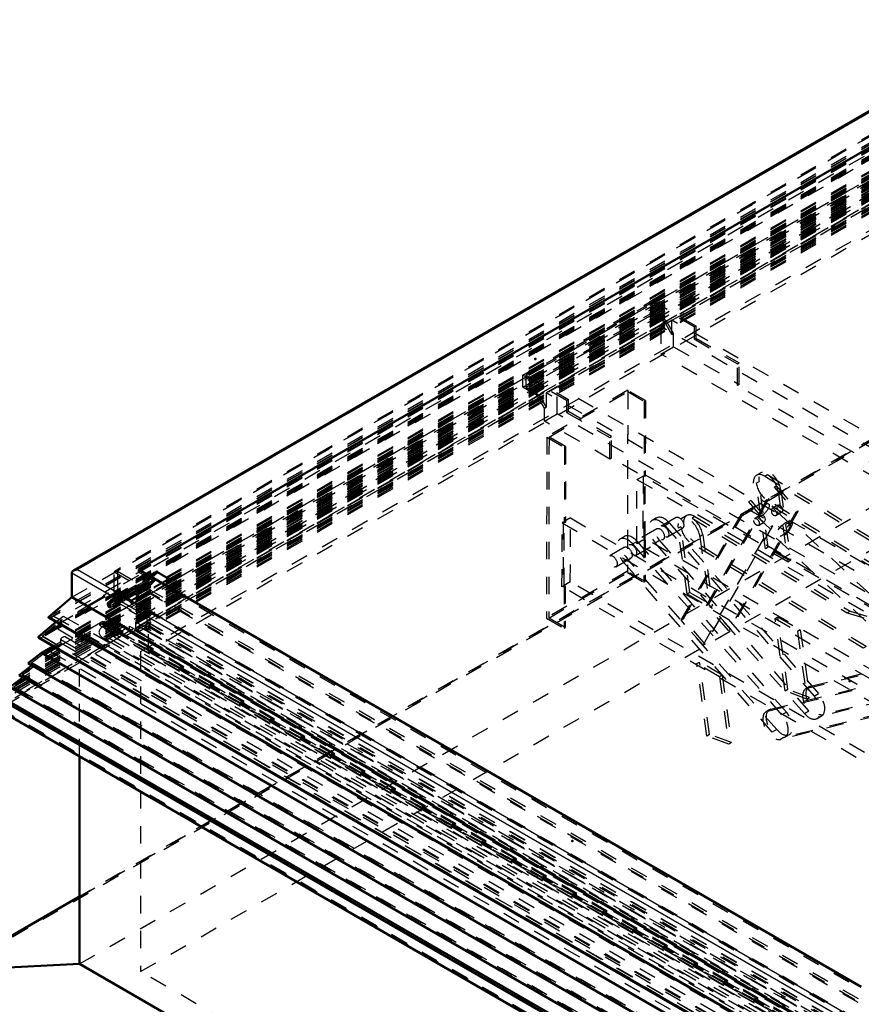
# Model space of a CAD drawing. Header units: millimetres. Extents: x 0 to 428, y 0 to 298.
# Tile 29 of 32: x 292 to 340, y 141 to 198. Entities that reach past the tile are written whole.
import ezdxf

# ---------------------------------------------------------------- set-up
doc = ezdxf.new("R2010")
doc.units = ezdxf.units.MM
doc.linetypes.add('Dashed', pattern=[2, 1, -1])
for name, color, linetype, lineweight in [('am_0', 7, 'Continuous', 50), ('am_12', 3, 'Continuous', 25), ('am_3', 6, 'Dashed', 25), ('am_6', 2, 'Continuous', 35), ('am_9', 7, 'Continuous', 50)]:
    doc.layers.add(name, color=color, linetype=linetype, lineweight=lineweight)

# ---------------------------------------------------------------- blocks, each defined once
blk = doc.blocks.new('58_FGS30015018025C210U_0_in_FDFneo150180C2225N1N4N_300Cl0__1203')
at = {"layer": 'am_3'}
for p, q in [((326.479, 176.581), (321.842, 173.904)), ((326.479, 176.581), (326.46, 166.213)), ((327.492, 175.994), (326.479, 176.581)), ((321.969, 173.904), (326.479, 176.507)), ((326.479, 176.507), (326.46, 166.139)), ((326.479, 176.507), (327.428, 175.957)), ((327.428, 175.957), (327.492, 175.994)), ((327.492, 175.994), (327.483, 171.671)), ((327.428, 175.957), (327.42, 171.634)), ((321.842, 173.904), (321.823, 163.536)), ((321.842, 173.904), (322.854, 173.317)), ((321.969, 173.904), (321.95, 163.536)), ((322.918, 173.353), (321.969, 173.904)), ((322.854, 173.317), (322.846, 168.994)), ((322.854, 173.317), (322.918, 173.353)), ((322.918, 173.353), (322.91, 169.03)), ((327.007, 171.469), (327.356, 171.671)), ((327.356, 171.671), (327.349, 168.007)), ((327.42, 171.634), (327.356, 171.671)), ((327.413, 168.044), (327.42, 171.708)), ((327.42, 171.708), (327.483, 171.744)), ((327.42, 171.708), (327.483, 171.671)), ((327.483, 171.671), (327.42, 171.634)), ((327.476, 168.081), (327.483, 171.744)), ((327.483, 171.744), (363.376, 150.933)), ((334.177, 171.897), (333.859, 171.713)), ((334.326, 171.658), (334.485, 171.75)), ((334.326, 171.658), (343.216, 166.239)), ((334.485, 171.75), (343.375, 166.331)), ((327, 167.806), (327.007, 171.469)), ((327.007, 171.469), (362.899, 150.658)), ((331, 164.255), (334.859, 171.034)), ((331.127, 164.328), (334.986, 171.107)), ((333.842, 171.263), (334, 171.354)), ((334.364, 167.498), (333.842, 171.263)), ((334.522, 167.589), (334, 171.354)), ((334.859, 171.034), (334.986, 171.107)), ((334.859, 171.034), (336.112, 169.595)), ((334.986, 171.107), (336.239, 169.668)), ((335.093, 170.792), (335.252, 170.883)), ((335.093, 170.792), (335.654, 166.75)), ((335.252, 170.883), (335.812, 166.841)), ((329.539, 163.411), (333.398, 170.19)), ((329.666, 163.485), (333.525, 170.264)), ((333.525, 170.264), (333.398, 170.19)), ((333.398, 170.19), (334.651, 168.752)), ((333.525, 170.264), (334.778, 168.825)), ((334.291, 170.212), (334.45, 170.304)), ((344.133, 164.212), (334.291, 170.212)), ((344.291, 164.304), (334.45, 170.304)), ((335.763, 168.953), (334.562, 170.066)), ((335.084, 170.002), (334.759, 169.814)), ((323.196, 169.269), (322.846, 169.067)), ((323.189, 165.605), (323.196, 169.269)), ((323.196, 169.269), (359.088, 148.458)), ((328.13, 169.268), (327.876, 169.121)), ((329.257, 169.296), (328.399, 168.801)), ((329.858, 169.403), (329.54, 169.22)), ((330.324, 169.348), (330.166, 169.256)), ((330.166, 169.256), (339.055, 163.837)), ((330.324, 169.348), (339.214, 163.929)), ((336.112, 169.595), (332.253, 162.816)), ((336.239, 169.668), (332.38, 162.889)), ((334.077, 169.42), (333.751, 169.232)), ((333.89, 169.342), (335.092, 168.228)), ((334.983, 169.424), (335.309, 169.613)), ((336.112, 169.595), (336.239, 169.668)), ((322.712, 165.33), (322.719, 168.994)), ((322.783, 169.031), (322.719, 168.994)), ((322.719, 168.994), (358.612, 148.183)), ((322.783, 169.031), (322.776, 165.367)), ((322.846, 168.994), (322.783, 169.031)), ((322.839, 165.404), (322.846, 169.067)), ((322.846, 169.067), (322.91, 169.03)), ((322.91, 169.03), (322.846, 168.994)), ((328.604, 168.84), (328.858, 168.987)), ((328.604, 168.84), (337.159, 159.057)), ((328.758, 168.178), (329.616, 168.674)), ((328.858, 168.987), (337.414, 159.204)), ((329.522, 168.769), (329.363, 168.677)), ((329.885, 164.912), (329.363, 168.677)), ((330.044, 165.004), (329.522, 168.769)), ((330.792, 161.972), (334.651, 168.752)), ((334.778, 168.825), (330.919, 162.046)), ((333.975, 168.843), (334.301, 169.031)), ((334.778, 168.825), (334.651, 168.752)), ((346.214, 159.481), (335.87, 169.068)), ((326.288, 168.204), (326.033, 168.058)), ((328.145, 168.654), (326.557, 167.737)), ((330.774, 168.298), (330.615, 168.206)), ((330.615, 168.206), (331.175, 164.165)), ((330.774, 168.298), (331.334, 164.256)), ((334.985, 168.113), (345.329, 158.525)), ((326.303, 167.591), (325.445, 167.096)), ((327.016, 167.923), (326.762, 167.777)), ((335.317, 157.994), (326.762, 167.777)), ((326.916, 167.115), (328.504, 168.032)), ((327, 167.806), (327.349, 168.007)), ((362.893, 146.995), (327, 167.806)), ((327.016, 167.923), (335.571, 158.141)), ((327.349, 168.007), (327.413, 167.97)), ((327.413, 167.97), (327.408, 165.589)), ((327.413, 168.044), (327.476, 168.081)), ((327.476, 168.007), (327.413, 168.044)), ((327.413, 167.97), (327.476, 168.007)), ((327.476, 168.007), (327.472, 165.626)), ((363.369, 147.27), (327.476, 168.081)), ((328.045, 167.846), (328.299, 167.993)), ((336.6, 158.063), (328.045, 167.846)), ((336.854, 158.21), (328.299, 167.993)), ((330.289, 167.902), (330.13, 167.811)), ((339.972, 161.81), (330.13, 167.811)), ((340.131, 161.902), (330.289, 167.902)), ((334.522, 167.589), (334.364, 167.498)), ((335.812, 166.841), (334.522, 167.589)), ((325.805, 166.473), (326.662, 166.968)), ((335.654, 166.75), (334.364, 167.498)), ((326.457, 166.929), (326.203, 166.782)), ((334.758, 157), (326.203, 166.782)), ((330.792, 161.972), (326.457, 166.929)), ((335.654, 166.75), (335.812, 166.841)), ((326.46, 166.213), (321.823, 163.536)), ((321.95, 163.536), (326.46, 166.139)), ((327.472, 165.626), (326.46, 166.213)), ((326.46, 166.139), (327.408, 165.589)), ((343.216, 166.239), (343.375, 166.331)), ((343.216, 166.239), (347.171, 165.043)), ((343.375, 166.331), (347.329, 165.135)), ((322.776, 165.367), (322.712, 165.33)), ((358.605, 144.52), (322.712, 165.33)), ((322.776, 165.367), (322.839, 165.33)), ((322.839, 165.33), (322.835, 162.949)), ((323.189, 165.605), (322.839, 165.404)), ((322.903, 165.367), (322.839, 165.404)), ((322.839, 165.33), (322.903, 165.367)), ((322.903, 165.367), (322.898, 162.986)), ((359.081, 144.795), (323.189, 165.605)), ((327.408, 165.589), (327.472, 165.626)), ((330.044, 165.004), (329.885, 164.912)), ((329.885, 164.912), (331.175, 164.165)), ((330.044, 165.004), (331.334, 164.256)), ((347.171, 165.043), (347.329, 165.135)), ((347.171, 165.043), (355.187, 162.273)), ((347.329, 165.135), (355.345, 162.364)), ((331, 164.255), (331.127, 164.328)), ((332.253, 162.816), (331, 164.255)), ((332.38, 162.889), (331.127, 164.328)), ((331.175, 164.165), (331.334, 164.256)), ((344.133, 164.212), (344.291, 164.304)), ((355.369, 160.734), (344.133, 164.212)), ((355.528, 160.826), (344.291, 164.304)), ((334.917, 163.509), (335.076, 163.601)), ((335.651, 159.453), (335.076, 163.601)), ((335.076, 163.601), (336.366, 162.853)), ((339.214, 163.929), (339.055, 163.837)), ((339.055, 163.837), (343.01, 162.642)), ((339.214, 163.929), (343.169, 162.733)), ((321.823, 163.536), (322.835, 162.949)), ((322.898, 162.986), (321.95, 163.536)), ((329.666, 163.485), (329.539, 163.411)), ((335.012, 157.146), (329.539, 163.411)), ((330.919, 162.046), (329.666, 163.485)), ((334.917, 163.509), (336.207, 162.761)), ((335.492, 159.362), (334.917, 163.509)), ((351.386, 163.1), (350.616, 162.655)), ((322.835, 162.949), (322.898, 162.986)), ((332.253, 162.816), (332.38, 162.889)), ((336.366, 162.853), (336.207, 162.761)), ((336.207, 162.761), (336.744, 158.891)), ((336.366, 162.853), (336.902, 158.982)), ((336.765, 159.517), (350.613, 162.907)), ((336.948, 159.623), (350.795, 163.013)), ((343.169, 162.733), (343.01, 162.642)), ((343.01, 162.642), (351.026, 159.871)), ((343.169, 162.733), (351.185, 159.963)), ((350.433, 162.55), (348.337, 161.34)), ((350.613, 162.907), (350.795, 163.013)), ((350.613, 162.907), (350.978, 162.103)), ((350.795, 163.013), (351.161, 162.208)), ((350.975, 162.033), (351.745, 162.477)), ((356.033, 162.49), (355.255, 162.041)), ((330.919, 162.046), (330.792, 161.972)), ((340.131, 161.902), (339.972, 161.81)), ((351.368, 158.424), (340.131, 161.902)), ((348.696, 160.717), (350.792, 161.927)), ((350.978, 162.103), (350.828, 161.159)), ((350.978, 162.103), (351.161, 162.208)), ((351.161, 162.208), (351.011, 161.265)), ((355.096, 161.949), (351.094, 159.639)), ((355.187, 162.273), (355.345, 162.364)), ((334.487, 158.202), (348.334, 161.592)), ((334.669, 158.307), (348.517, 161.697)), ((351.209, 158.332), (339.972, 161.81)), ((348.517, 161.697), (348.334, 161.592)), ((348.334, 161.592), (348.7, 160.787)), ((348.517, 161.697), (348.882, 160.893)), ((355.816, 161.068), (356.595, 161.518)), ((330.438, 160.924), (330.597, 161.016)), ((331.728, 160.176), (330.438, 160.924)), ((331.014, 156.776), (330.438, 160.924)), ((331.172, 156.868), (330.597, 161.016)), ((331.887, 160.268), (330.597, 161.016)), ((350.828, 161.159), (337.502, 157.897)), ((351.011, 161.265), (337.685, 158.002)), ((348.154, 161.234), (347.384, 160.789)), ((348.7, 160.787), (348.55, 159.844)), ((348.882, 160.893), (348.7, 160.787)), ((348.882, 160.893), (348.732, 159.949)), ((350.828, 161.159), (351.011, 161.265)), ((351.656, 158.667), (355.658, 160.977)), ((355.369, 160.734), (355.528, 160.826)), ((355.826, 160.685), (355.985, 160.777)), ((331.887, 160.268), (331.728, 160.176)), ((331.887, 160.268), (332.424, 156.397)), ((346.771, 160.253), (345.278, 159.391)), ((346.265, 158.615), (346.771, 160.253)), ((346.771, 160.253), (351.583, 155.793)), ((347.743, 160.167), (348.513, 160.612)), ((331.728, 160.176), (332.265, 156.305)), ((348.55, 159.844), (335.223, 156.581)), ((348.732, 159.949), (335.406, 156.687)), ((348.732, 159.949), (348.55, 159.844)), ((351.185, 159.963), (351.026, 159.871)), ((335.492, 159.362), (335.651, 159.453)), ((336.744, 158.891), (335.492, 159.362)), ((336.902, 158.982), (335.651, 159.453)), ((336.867, 159.59), (336.685, 159.485)), ((336.765, 159.517), (336.948, 159.623)), ((337.159, 159.057), (337.414, 159.204)), ((344.772, 157.753), (345.278, 159.391)), ((345.278, 159.391), (350.09, 154.931)), ((350.936, 159.547), (350.094, 159.062)), ((336.744, 158.891), (336.902, 158.982)), ((346.265, 158.615), (344.772, 157.753)), ((351.077, 154.155), (346.265, 158.615)), ((350.655, 158.089), (351.497, 158.575)), ((334.589, 158.275), (334.406, 158.169)), ((334.669, 158.307), (334.487, 158.202)), ((335.571, 158.141), (335.317, 157.994)), ((336.6, 158.063), (336.854, 158.21)), ((337.502, 157.897), (337.685, 158.002)), ((352.603, 158.378), (350.571, 157.205)), ((351.196, 153.82), (352.603, 158.378)), ((351.368, 158.424), (351.209, 158.332)), ((351.665, 158.283), (351.824, 158.375)), ((352.603, 158.378), (354.822, 156.321)), ((337.329, 157.782), (337.583, 157.929)), ((349.584, 153.293), (344.772, 157.753)), ((331.172, 156.868), (331.014, 156.776)), ((332.424, 156.397), (331.172, 156.868)), ((335.012, 157.146), (334.758, 157)), ((335.487, 156.719), (335.741, 156.865)), ((349.163, 152.647), (350.571, 157.205)), ((350.571, 157.205), (352.79, 155.148)), ((332.265, 156.305), (331.014, 156.776)), ((332.424, 156.397), (332.265, 156.305)), ((335.406, 156.687), (335.223, 156.581)), ((354.822, 156.321), (352.79, 155.148)), ((354.822, 156.321), (353.415, 151.763)), ((351.583, 155.793), (350.09, 154.931)), ((351.583, 155.793), (351.077, 154.155)), ((352.79, 155.148), (351.382, 150.59)), ((350.09, 154.931), (349.584, 153.293)), ((349.584, 153.293), (351.077, 154.155)), ((351.196, 153.82), (349.163, 152.647)), ((353.415, 151.763), (351.196, 153.82)), ((365.595, 149.463), (365.603, 153.86)), ((365.698, 153.915), (365.603, 153.86)), ((365.603, 153.86), (366.524, 153.326)), ((365.69, 149.518), (365.698, 153.915)), ((366.715, 153.325), (365.698, 153.915)), ((366.524, 153.326), (361.951, 150.685)), ((361.951, 150.575), (366.715, 153.325)), ((366.524, 153.326), (366.509, 145.449)), ((366.715, 153.325), (366.7, 145.449)), ((351.382, 150.59), (349.163, 152.647)), ((353.415, 151.763), (351.382, 150.59)), ((361.03, 151.219), (360.934, 151.164)), ((361.03, 151.219), (361.021, 146.823)), ((361.951, 150.685), (361.03, 151.219)), ((360.926, 146.768), (360.934, 151.164)), ((360.934, 151.164), (361.951, 150.575)), ((361.951, 150.685), (361.936, 142.809)), ((362.899, 150.658), (362.893, 146.995)), ((362.899, 150.658), (363.376, 150.933)), ((363.28, 150.805), (363.274, 147.325)), ((363.376, 150.86), (363.28, 150.805)), ((363.28, 150.805), (365.595, 149.463)), ((363.376, 150.933), (363.376, 150.86)), ((363.376, 150.86), (365.69, 149.518)), ((361.951, 150.575), (361.936, 142.698)), ((365.69, 149.518), (365.595, 149.463)), ((359.088, 148.458), (358.612, 148.183)), ((359.088, 148.458), (359.081, 144.795)), ((358.612, 148.183), (358.612, 148.11)), ((358.707, 148.165), (358.612, 148.11)), ((358.612, 148.11), (360.926, 146.768)), ((358.707, 148.165), (358.7, 144.685)), ((361.021, 146.823), (358.707, 148.165)), ((362.893, 146.995), (363.369, 147.27)), ((363.369, 147.38), (363.274, 147.325)), ((363.274, 147.325), (366.509, 145.449)), ((363.369, 147.38), (363.369, 147.27)), ((366.7, 145.449), (363.369, 147.38)), ((361.021, 146.823), (360.926, 146.768)), ((366.509, 145.449), (361.936, 142.809)), ((361.936, 142.698), (366.7, 145.449)), ((359.081, 144.795), (358.605, 144.52)), ((358.7, 144.685), (358.605, 144.63)), ((358.605, 144.63), (358.605, 144.52)), ((358.605, 144.63), (361.936, 142.698)), ((361.936, 142.809), (358.7, 144.685))]:
    blk.add_line(p, q, dxfattribs=at)
for points in [[(334.759, 169.814), (334.758, 169.813), (334.734, 169.784), (334.72, 169.735), (334.715, 169.674), (334.721, 169.603), (334.743, 169.528), (334.783, 169.464), (334.834, 169.425), (334.844, 169.421)], [(334.983, 169.425), (335.012, 169.448), (335.034, 169.495), (335.032, 169.546), (335.01, 169.602), (334.97, 169.662), (334.917, 169.722), (334.867, 169.769), (334.826, 169.8), (334.79, 169.817), (334.759, 169.814)], [(334.215, 169.057), (334.171, 169.095), (334.123, 169.143), (334.08, 169.195), (334.043, 169.255), (334.024, 169.317), (334.032, 169.37), (334.06, 169.408), (334.076, 169.42)], [(334.076, 169.42), (334.105, 169.432), (334.165, 169.437), (334.23, 169.417), (334.282, 169.373), (334.316, 169.317), (334.337, 169.25), (334.344, 169.174), (334.339, 169.105), (334.324, 169.057), (334.302, 169.032), (334.301, 169.031)], [(334.844, 169.421), (334.907, 169.406), (334.966, 169.416), (334.983, 169.425)], [(334.301, 169.031), (334.274, 169.026), (334.235, 169.043), (334.215, 169.057)]]:
    blk.add_lwpolyline(points, dxfattribs=at)
for centre, start_param, end_param in [((334.309, 170.935), 2.328263, 5.469856), ((334.626, 171.119), 0.957831, 4.099423), ((334.467, 171.027), 0.957831, 2.328263), ((334.467, 171.027), 4.099423, 5.469856), ((328.325, 168.343), 1.900389, 5.041981), ((328.579, 168.49), 1.900389, 5.041981), ((329.989, 168.442), 0.957831, 4.099423), ((330.307, 168.625), 2.328263, 5.469856), ((330.148, 168.533), 0.957831, 2.328263), ((330.148, 168.533), 4.099423, 5.469856), ((326.483, 167.28), 1.900389, 5.041981), ((326.737, 167.426), 1.900389, 5.041981), ((355.377, 161.463), 5.485927, 8.943737), ((355.536, 161.555), 5.485927, 8.943737), ((351.216, 159.061), 5.485927, 8.943737), ((351.375, 159.153), 5.485927, 8.943737), ((337.134, 158.707), 2.974965, 5.041981), ((337.316, 158.812), 2.974965, 6.116557), ((337.134, 158.707), 6.116557, 8.183574), ((336.88, 158.56), 5.041981, 8.183574), ((334.855, 157.391), 2.974965, 6.116557), ((335.038, 157.497), 2.974965, 5.041981), ((335.292, 157.643), 5.041981, 8.183574), ((335.038, 157.497), 6.116557, 8.183574)]:
    blk.add_ellipse(centre, major_axis=(0.449, -0.778), ratio=0.577382, start_param=start_param, end_param=end_param, dxfattribs=at)
for centre, major_axis, ratio in [((334.226, 169.704), (0.336, 0.362), 0.385376), ((335.197, 169.807), (-0.112, 0.194), 0.577382), ((329.436, 168.985), (-0.18, 0.311), 0.577382), ((333.863, 169.037), (-0.112, 0.194), 0.577382), ((328.325, 168.343), (-0.18, 0.311), 0.577382), ((328.579, 168.49), (-0.18, 0.311), 0.577382), ((335.427, 168.59), (0.443, 0.478), 0.385376), ((335.427, 168.59), (0.336, 0.362), 0.385376), ((326.483, 167.28), (-0.18, 0.311), 0.577382), ((326.737, 167.426), (-0.18, 0.311), 0.577382), ((325.625, 166.785), (-0.18, 0.311), 0.577382), ((351.565, 162.788), (-0.18, 0.311), 0.577382), ((350.613, 162.238), (0.18, -0.311), 0.577382), ((350.795, 162.344), (0.18, -0.311), 0.577382), ((356.314, 162.004), (-0.281, 0.486), 0.577382), ((355.377, 161.463), (-0.281, 0.486), 0.577382), ((355.536, 161.555), (-0.281, 0.486), 0.577382), ((348.516, 161.028), (0.18, -0.311), 0.577382), ((347.564, 160.478), (-0.18, 0.311), 0.577382), ((348.334, 160.923), (0.18, -0.311), 0.577382), ((351.216, 159.061), (-0.281, 0.486), 0.577382), ((351.375, 159.153), (-0.281, 0.486), 0.577382), ((345.772, 159.003), (0.443, 0.478), 0.385376), ((350.375, 158.575), (-0.281, 0.486), 0.577382)]:
    blk.add_ellipse(centre, major_axis=major_axis, ratio=ratio, dxfattribs=at)
at = {"layer": 'am_6'}
for tag, p, flags in [('NB', (371.715, 176.581), 8), ('NN', (371.715, 176.081), 8), ('NT', (371.715, 175.581), 8), ('NBSYN', (371.715, 175.081), 8), ('LINA', (371.715, 174.581), 8), ('CATALOG', (371.715, 174.081), 8), ('IDNR', (371.715, 173.581), 8), ('PN', (371.715, 173.081), 8), ('LODLEVEL', (371.715, 172.581), 8), ('W', (371.715, 171.581), 8), ('L', (371.715, 172.081), 8), ('DP', (371.715, 171.081), 8), ('OP', (371.715, 170.581), 8), ('OC', (371.715, 170.081), 8), ('BA', (371.715, 169.581), 8), ('ExcludeFromBOM', (371.715, 168.581), 8), ('PSOL_0', (371.715, 168.081), 9), ('PSOL_1', (371.715, 167.581), 9), ('PSOL_2', (371.715, 167.081), 9), ('PSOL_3', (371.715, 166.581), 9)]:
    blk.add_attdef(tag, p, '', height=0.5, dxfattribs=dict(at, flags=flags))
blk = doc.blocks.new('59_FGS3001501802511U_0_in_FDFneo150180C2225N1N4N_300Cl0__1203')
at = {"layer": 'am_3'}
for p, q in [((320.471, 177.449), (327.872, 181.721)), ((327.872, 180.914), (327.872, 181.721)), ((327.872, 181.721), (330.381, 180.273)), ((327.872, 181.611), (320.662, 177.449)), ((330.285, 180.218), (327.872, 181.611)), ((320.471, 176.752), (327.872, 181.024)), ((327.872, 180.914), (320.662, 176.752)), ((328.697, 180.548), (327.872, 181.024)), ((328.602, 180.493), (327.872, 180.914)), ((329.015, 180.603), (328.38, 180.236)), ((328.602, 180.493), (328.697, 180.548)), ((329.11, 179.833), (328.697, 180.548)), ((329.015, 179.778), (329.015, 180.603)), ((367.445, 158.417), (329.015, 180.603)), ((328.38, 180.236), (328.38, 178.659)), ((366.81, 158.051), (328.38, 180.236)), ((329.015, 179.778), (328.602, 180.493)), ((330.381, 180.273), (330.285, 180.218)), ((330.285, 180.218), (330.285, 179.521)), ((330.381, 180.273), (330.381, 179.576)), ((329.015, 179.778), (329.11, 179.833)), ((329.11, 179.081), (329.11, 179.833)), ((330.285, 179.521), (330.381, 179.576)), ((330.285, 179.521), (332.763, 178.091)), ((330.381, 179.576), (332.858, 178.146)), ((328.38, 178.659), (329.11, 179.081)), ((329.11, 179.081), (332.858, 176.917)), ((366.81, 156.474), (328.38, 178.659)), ((332.763, 178.091), (332.858, 178.146)), ((332.763, 176.862), (332.763, 178.091)), ((332.858, 176.917), (332.858, 178.146)), ((322.98, 176.001), (320.471, 177.449)), ((320.471, 176.752), (320.471, 177.449)), ((320.662, 176.752), (320.662, 177.449)), ((320.662, 177.449), (323.076, 176.056)), ((321.297, 176.276), (320.471, 176.752)), ((320.662, 176.752), (321.392, 176.331)), ((322.441, 176.807), (321.805, 176.441)), ((322.441, 175.23), (322.441, 176.807)), ((360.871, 154.622), (322.441, 176.807)), ((332.858, 176.917), (332.763, 176.862)), ((363.698, 159.004), (332.763, 176.862)), ((321.297, 176.276), (321.392, 176.331)), ((321.71, 175.561), (321.297, 176.276)), ((321.392, 176.331), (321.805, 175.616)), ((321.805, 176.441), (321.805, 175.616)), ((360.236, 154.255), (321.805, 176.441)), ((322.98, 176.001), (323.076, 176.056)), ((322.98, 176.001), (322.98, 175.304)), ((323.076, 175.359), (323.076, 176.056)), ((321.71, 175.561), (321.805, 175.616)), ((321.71, 174.809), (321.71, 175.561)), ((321.71, 174.809), (322.441, 175.23)), ((360.871, 153.045), (322.441, 175.23)), ((322.98, 175.304), (323.076, 175.359)), ((322.98, 175.304), (325.458, 173.874)), ((325.553, 173.929), (323.076, 175.359)), ((325.458, 172.645), (321.71, 174.809)), ((325.458, 173.874), (325.553, 173.929)), ((325.458, 172.645), (325.458, 173.874)), ((325.553, 172.7), (325.553, 173.929)), ((325.553, 172.7), (325.458, 172.645)), ((356.488, 154.842), (325.553, 172.7))]:
    blk.add_line(p, q, dxfattribs=at)
at = {"layer": 'am_6'}
for tag, p, flags in [('NB', (373.779, 181.721), 8), ('NN', (373.779, 181.221), 8), ('NT', (373.779, 180.721), 8), ('NBSYN', (373.779, 180.221), 8), ('LINA', (373.779, 179.721), 8), ('CATALOG', (373.779, 179.221), 8), ('IDNR', (373.779, 178.721), 8), ('PN', (373.779, 178.221), 8), ('LODLEVEL', (373.779, 177.721), 8), ('L', (373.779, 177.221), 8), ('W', (373.779, 176.721), 8), ('DP', (373.779, 176.221), 8), ('OP', (373.779, 175.721), 8), ('PPATH', (373.779, 175.221), 8), ('ExcludeFromBOM', (373.779, 174.221), 8), ('PSOL_0', (373.779, 173.721), 9), ('PSOL_1', (373.779, 173.221), 9), ('PSOL_2', (373.779, 172.721), 9)]:
    blk.add_attdef(tag, p, '', height=0.5, dxfattribs=dict(at, flags=flags))
blk = doc.blocks.new('60_Flat_Glass_Skylight_300150180_6_0_in_FDFneo150180C2225N1N4N_300Cl0__1203')
at = {"layer": 'am_3'}
for p, q in [((349.389, 193.626), (296.418, 163.047)), ((349.389, 193.675), (296.715, 163.267)), ((349.389, 192.947), (296.444, 162.382)), ((349.389, 193.455), (296.715, 163.047)), ((349.389, 193.084), (297.001, 162.841)), ((349.389, 193.396), (297.199, 163.267)), ((349.389, 192.759), (296.769, 162.382)), ((296.796, 162.397), (349.389, 192.759)), ((296.418, 163.047), (339.861, 137.968)), ((296.715, 163.267), (339.861, 138.359)), ((296.715, 163.047), (296.715, 163.267)), ((296.715, 163.047), (339.861, 138.139)), ((297.001, 162.841), (297.199, 163.267)), ((297.199, 163.267), (339.861, 138.638)), ((297.001, 162.841), (339.861, 138.099)), ((296.417, 162.397), (339.861, 137.317)), ((296.444, 162.382), (296.438, 162.386)), ((296.438, 162.386), (296.607, 162.288)), ((296.607, 162.288), (296.607, 162.289)), ((296.607, 162.289), (339.699, 137.412)), ((296.769, 162.382), (339.861, 137.506))]:
    blk.add_line(p, q, dxfattribs=at)
for points in [[(296.418, 163.047), (296.372, 163.017), (296.329, 162.986), (296.292, 162.952), (296.26, 162.917), (296.233, 162.88), (296.212, 162.842), (296.197, 162.803), (296.187, 162.763), (296.184, 162.723), (296.187, 162.683), (296.196, 162.643), (296.211, 162.604), (296.231, 162.566), (296.257, 162.529), (296.289, 162.494), (296.326, 162.46)], [(296.326, 162.46), (296.368, 162.428), (296.415, 162.399), (296.438, 162.386)], [(296.769, 162.382), (296.818, 162.41), (296.863, 162.441), (296.903, 162.474), (296.938, 162.508), (296.967, 162.544), (296.991, 162.582), (297.009, 162.62), (297.022, 162.66), (297.028, 162.7), (297.028, 162.74), (297.023, 162.779), (297.011, 162.819), (297.001, 162.841)], [(296.444, 162.382), (296.461, 162.374), (296.478, 162.368), (296.497, 162.362), (296.517, 162.357), (296.537, 162.353), (296.557, 162.35), (296.579, 162.348), (296.6, 162.347), (296.621, 162.347), (296.642, 162.348), (296.663, 162.351), (296.684, 162.354), (296.704, 162.358), (296.723, 162.364), (296.741, 162.37), (296.759, 162.377), (296.769, 162.382)]]:
    blk.add_lwpolyline(points, dxfattribs=at)
at = {"layer": 'am_6'}
for tag, p, flags in [('NB', (398.067, 193.675), 8), ('NN', (398.067, 193.175), 8), ('NT', (398.067, 192.675), 8), ('NBSYN', (398.067, 192.175), 8), ('LINA', (398.067, 191.675), 8), ('CATALOG', (398.067, 191.175), 8), ('IDNR', (398.067, 190.675), 8), ('PN', (398.067, 190.175), 8), ('LODLEVEL', (398.067, 189.675), 8), ('L', (398.067, 189.175), 8), ('W', (398.067, 188.675), 8), ('PPATH', (398.067, 188.175), 8), ('ExcludeFromBOM', (398.067, 187.175), 8), ('PSOL_0', (398.067, 186.675), 9), ('PSOL_1', (398.067, 186.175), 9), ('PSOL_2', (398.067, 185.675), 9)]:
    blk.add_attdef(tag, p, '', height=0.5, dxfattribs=dict(at, flags=flags))
blk = doc.blocks.new('61_Flat_Glass_Skylight_300150180_12_0_in_FDFneo150180C2225N1N4N_300Cl0__1203')
at = {"layer": 'am_3'}
for p, q in [((349.389, 192.768), (297.943, 163.069)), ((349.389, 192.436), (297.943, 162.736)), ((349.389, 192.467), (298.465, 163.069)), ((349.389, 192.134), (298.465, 162.736)), ((297.943, 163.069), (339.861, 138.87)), ((297.943, 162.736), (297.943, 163.069)), ((298.465, 162.736), (298.465, 163.069)), ((298.465, 163.069), (339.861, 139.171)), ((297.943, 162.736), (339.861, 138.537)), ((298.465, 162.736), (339.861, 138.839))]:
    blk.add_line(p, q, dxfattribs=at)
at = {"layer": 'am_6'}
for tag, p, flags in [('NB', (396.308, 192.768), 8), ('NN', (396.308, 192.268), 8), ('NT', (396.308, 191.768), 8), ('NBSYN', (396.308, 191.268), 8), ('LINA', (396.308, 190.768), 8), ('CATALOG', (396.308, 190.268), 8), ('IDNR', (396.308, 189.768), 8), ('PN', (396.308, 189.268), 8), ('LODLEVEL', (396.308, 188.768), 8), ('L', (396.308, 188.268), 8), ('W', (396.308, 187.768), 8), ('PPATH', (396.308, 187.268), 8), ('ExcludeFromBOM', (396.308, 186.268), 8), ('PSOL_0', (396.308, 185.768), 9), ('PSOL_1', (396.308, 185.268), 9), ('PSOL_2', (396.308, 184.768), 9)]:
    blk.add_attdef(tag, p, '', height=0.5, dxfattribs=dict(at, flags=flags))
blk = doc.blocks.new('62_Flat_Glass_Skylight_300150180_5_0_in_FDFneo150180C2225N1N4N_300Cl0__1203')
at = {"layer": 'am_3'}
for p, q in [((349.389, 192.823), (298.287, 163.322)), ((349.389, 192.456), (298.922, 163.322)), ((349.389, 192.308), (298.287, 162.807)), ((349.389, 191.941), (298.922, 162.807)), ((298.287, 163.322), (339.861, 139.321)), ((298.287, 163.322), (298.287, 162.807)), ((298.922, 162.807), (298.922, 163.322)), ((298.922, 163.322), (339.861, 139.688)), ((298.287, 162.807), (339.861, 138.807)), ((298.922, 162.807), (339.861, 139.173))]:
    blk.add_line(p, q, dxfattribs=at)
at = {"layer": 'am_6'}
for tag, p, flags in [('NB', (395.964, 192.823), 8), ('NN', (395.964, 192.323), 8), ('NT', (395.964, 191.823), 8), ('NBSYN', (395.964, 191.323), 8), ('LINA', (395.964, 190.823), 8), ('CATALOG', (395.964, 190.323), 8), ('IDNR', (395.964, 189.823), 8), ('PN', (395.964, 189.323), 8), ('LODLEVEL', (395.964, 188.823), 8), ('L', (395.964, 188.323), 8), ('W', (395.964, 187.823), 8), ('PPATH', (395.964, 187.323), 8), ('ExcludeFromBOM', (395.964, 186.323), 8), ('PSOL_0', (395.964, 185.823), 9), ('PSOL_1', (395.964, 185.323), 9), ('PSOL_2', (395.964, 184.823), 9)]:
    blk.add_attdef(tag, p, '', height=0.5, dxfattribs=dict(at, flags=flags))
blk = doc.blocks.new('63_FGS3001501802C4U_0_in_FDFneo150180C2225N1N4N_300Cl0__1203')
at = {"layer": 'am_3'}
for p, q in [((349.389, 196.335), (297.239, 166.229)), ((349.389, 195.133), (297.239, 165.027)), ((297.239, 166.229), (297.239, 165.027)), ((297.239, 166.229), (339.861, 141.623)), ((297.239, 165.027), (339.861, 140.422))]:
    blk.add_line(p, q, dxfattribs=at)
at = {"layer": 'am_6'}
for tag, p, flags in [('NB', (397.012, 196.335), 8), ('NN', (397.012, 195.835), 8), ('NT', (397.012, 195.335), 8), ('NBSYN', (397.012, 194.835), 8), ('LINA', (397.012, 194.335), 8), ('CATALOG', (397.012, 193.835), 8), ('IDNR', (397.012, 193.335), 8), ('PN', (397.012, 192.835), 8), ('LODLEVEL', (397.012, 192.335), 8), ('W', (397.012, 191.335), 8), ('L', (397.012, 191.835), 8), ('TG', (397.012, 190.835), 8), ('TG1', (397.012, 190.335), 8), ('OC', (397.012, 189.835), 8), ('PPATH', (397.012, 189.335), 8), ('ExcludeFromBOM', (397.012, 188.335), 8), ('PSOL_0', (397.012, 187.835), 9), ('PSOL_1', (397.012, 187.335), 9), ('PSOL_2', (397.012, 186.835), 9), ('PSOL_3', (397.012, 186.335), 9)]:
    blk.add_attdef(tag, p, '', height=0.5, dxfattribs=dict(at, flags=flags))
blk = doc.blocks.new('64_FGS30015018025C3U_0_in_FDFneo150180C2225N1N4N_300Cl0__1203')
at = {"layer": 'am_0'}
for p, q in [((349.389, 197.813), (294.727, 166.257)), ((349.389, 195.72), (298.445, 166.311)), ((294.634, 164.736), (294.634, 166.128)), ((298.445, 166.311), (339.861, 142.402)), ((293.296, 163.591), (294.634, 164.736)), ((339.861, 138.627), (294.634, 164.736)), ((293.296, 163.591), (339.861, 136.71)), ((292.727, 162.46), (293.741, 163.308)), ((293.315, 163.554), (339.861, 136.683)), ((292.736, 162.402), (339.861, 135.197))]:
    blk.add_line(p, q, dxfattribs=at)
for points in [[(294.727, 166.257), (294.709, 166.245), (294.692, 166.233), (294.677, 166.219), (294.664, 166.205), (294.653, 166.19), (294.645, 166.175), (294.639, 166.159), (294.635, 166.144), (294.634, 166.128), (294.634, 166.128)], [(294.952, 166.311), (294.924, 166.31), (294.897, 166.308), (294.87, 166.305), (294.843, 166.3), (294.818, 166.294), (294.793, 166.286), (294.77, 166.278), (294.748, 166.268), (294.727, 166.257)], [(293.296, 163.591), (293.295, 163.588), (293.295, 163.584), (293.295, 163.581), (293.295, 163.577), (293.296, 163.574), (293.298, 163.57), (293.3, 163.567), (293.302, 163.564), (293.305, 163.561), (293.309, 163.558), (293.313, 163.555), (293.315, 163.554)], [(292.727, 162.46), (292.723, 162.457), (292.72, 162.453), (292.717, 162.45), (292.715, 162.446), (292.714, 162.442), (292.713, 162.438), (292.713, 162.434), (292.713, 162.43), (292.714, 162.426), (292.715, 162.422), (292.718, 162.418), (292.72, 162.415), (292.723, 162.411), (292.727, 162.408), (292.731, 162.405), (292.736, 162.402)]]:
    blk.add_lwpolyline(points, dxfattribs=at)
at = {"layer": 'am_12'}
for p, q in [((349.389, 197.737), (294.952, 166.311)), ((294.634, 166.128), (339.861, 140.019)), ((294.952, 166.311), (339.861, 140.385)), ((292.727, 162.46), (339.861, 135.25))]:
    blk.add_line(p, q, dxfattribs=at)
at = {"layer": 'am_3'}
for p, q in [((349.389, 197.737), (294.634, 166.128)), ((294.634, 164.736), (349.389, 196.346)), ((349.389, 196.404), (297.048, 166.188)), ((349.389, 195.973), (293.296, 163.591)), ((349.389, 195.868), (293.41, 163.552)), ((349.389, 195.852), (293.596, 163.643)), ((349.389, 195.171), (292.727, 162.46)), ((349.389, 195.537), (294.14, 163.643)), ((349.389, 195.243), (297.048, 165.027)), ((349.389, 195.597), (298.445, 166.188)), ((349.389, 195.043), (292.84, 162.398)), ((349.389, 195.094), (292.928, 162.499)), ((349.389, 195.021), (293.002, 162.47)), ((348.063, 194.221), (295.389, 163.812)), ((349.389, 194.143), (298.954, 165.027)), ((349.389, 193.95), (296.238, 163.267)), ((349.151, 193.666), (296.476, 163.258)), ((346.944, 193.976), (296.508, 164.86)), ((349.326, 193.639), (296.651, 163.23)), ((349.564, 193.703), (296.715, 163.193)), ((349.389, 193.455), (296.715, 163.047)), ((349.389, 193.435), (297.226, 163.322)), ((349.389, 193.38), (297.226, 163.267)), ((349.389, 192.438), (298.954, 163.322)), ((297.048, 165.027), (297.048, 166.188)), ((297.048, 166.188), (339.861, 141.473)), ((299.5, 166.215), (297.277, 164.932)), ((299.53, 166.124), (297.307, 164.841)), ((298.445, 166.188), (298.445, 166.311)), ((298.445, 166.188), (339.861, 142.279)), ((298.898, 165.689), (299.5, 166.215)), ((299.53, 166.124), (298.948, 165.614)), ((299.5, 166.215), (300.203, 165.809)), ((300.191, 165.743), (299.53, 166.124)), ((299.023, 165.658), (296.8, 164.374)), ((297.247, 164.754), (298.453, 165.451)), ((298.502, 165.376), (297.295, 164.679)), ((297.306, 164.662), (298.513, 165.359)), ((300.191, 165.743), (297.967, 164.459)), ((300.203, 165.809), (297.98, 164.526)), ((300.326, 165.602), (298.103, 164.319)), ((300.35, 165.657), (298.126, 164.373)), ((298.898, 165.689), (298.39, 165.395)), ((298.39, 165.395), (298.453, 165.451)), ((298.948, 165.614), (298.44, 165.321)), ((298.502, 165.376), (298.44, 165.321)), ((298.453, 165.451), (298.502, 165.376)), ((299.001, 165.601), (298.493, 165.308)), ((298.493, 165.308), (298.513, 165.359)), ((298.511, 165.207), (299.019, 165.5)), ((298.513, 165.359), (298.579, 165.257)), ((298.556, 165.129), (299.064, 165.423)), ((299.001, 165.601), (299.023, 165.658)), ((300.326, 165.602), (300.191, 165.743)), ((300.203, 165.809), (300.35, 165.657)), ((300.35, 165.657), (300.326, 165.602)), ((295.569, 164.279), (296.432, 164.777)), ((296.508, 164.734), (295.644, 164.235)), ((296.432, 164.777), (296.508, 164.86)), ((296.432, 164.777), (296.508, 164.734)), ((296.508, 164.86), (296.508, 164.734)), ((296.675, 164.405), (297.277, 164.932)), ((297.307, 164.841), (296.725, 164.331)), ((297.048, 165.027), (339.861, 140.312)), ((297.183, 164.699), (297.247, 164.754)), ((297.247, 164.754), (297.295, 164.679)), ((297.277, 164.932), (297.98, 164.526)), ((297.967, 164.459), (297.307, 164.841)), ((298.579, 165.257), (297.372, 164.56)), ((298.954, 163.322), (298.954, 165.027)), ((298.954, 165.027), (339.861, 141.412)), ((295.042, 163.957), (295.536, 164.243)), ((295.644, 164.18), (295.15, 163.895)), ((295.536, 164.243), (295.569, 164.279)), ((295.536, 164.243), (295.644, 164.18)), ((295.569, 164.279), (295.644, 164.235)), ((295.644, 164.235), (295.644, 164.18)), ((297.183, 164.699), (296.675, 164.405)), ((297.233, 164.624), (296.725, 164.331)), ((297.286, 164.611), (296.778, 164.318)), ((296.778, 164.318), (296.8, 164.374)), ((296.796, 164.217), (297.304, 164.51)), ((296.84, 164.139), (297.349, 164.432)), ((297.295, 164.679), (297.233, 164.624)), ((297.286, 164.611), (297.306, 164.662)), ((297.306, 164.662), (297.372, 164.56)), ((298.103, 164.319), (297.967, 164.459)), ((297.98, 164.526), (298.126, 164.373)), ((298.126, 164.373), (298.103, 164.319)), ((293.41, 163.552), (293.596, 163.643)), ((293.596, 163.643), (339.861, 136.934)), ((293.741, 163.308), (294.14, 163.643)), ((293.822, 163.185), (295.148, 163.951)), ((294.14, 163.643), (339.861, 137.249)), ((295.129, 163.962), (294.954, 163.861)), ((294.954, 163.861), (295.042, 163.957)), ((294.954, 163.861), (295.15, 163.748)), ((295.042, 163.957), (295.15, 163.895)), ((295.173, 164.01), (295.129, 163.962)), ((295.129, 163.962), (295.325, 163.849)), ((295.148, 163.951), (295.236, 164.047)), ((295.148, 163.951), (295.389, 163.812)), ((295.15, 163.895), (295.15, 163.748)), ((295.15, 163.748), (295.325, 163.849)), ((295.236, 164.047), (295.173, 164.01)), ((295.173, 164.01), (295.325, 163.922)), ((295.236, 164.047), (295.389, 163.959)), ((295.325, 163.922), (295.389, 163.959)), ((295.325, 163.849), (295.325, 163.922)), ((295.389, 163.959), (295.389, 163.812)), ((292.928, 162.499), (294.063, 163.448)), ((293.41, 163.552), (339.861, 136.736)), ((294.063, 163.448), (293.822, 162.908)), ((294.063, 163.448), (293.822, 163.185)), ((293.822, 163.185), (294.063, 163.047)), ((294.063, 163.047), (293.822, 162.908)), ((294.063, 163.047), (294.063, 163.448)), ((296.238, 163.12), (296.238, 163.267)), ((296.238, 163.267), (339.861, 138.084)), ((296.413, 163.221), (296.238, 163.12)), ((296.238, 163.12), (296.413, 163.019)), ((296.476, 163.331), (296.413, 163.294)), ((296.413, 163.294), (296.413, 163.221)), ((296.413, 163.294), (296.587, 163.193)), ((296.413, 163.221), (296.587, 163.12)), ((296.587, 163.193), (296.413, 163.093)), ((296.587, 163.12), (296.413, 163.019)), ((296.413, 163.093), (296.413, 163.019)), ((296.476, 163.056), (296.413, 163.093)), ((296.476, 163.258), (296.476, 163.331)), ((296.476, 163.331), (296.651, 163.23)), ((339.798, 138.249), (296.476, 163.258)), ((296.715, 163.193), (296.476, 163.056)), ((296.651, 163.083), (296.476, 162.983)), ((296.476, 162.983), (296.476, 163.056)), ((296.587, 163.12), (296.587, 163.193)), ((296.651, 163.23), (296.651, 163.083)), ((296.651, 163.083), (339.798, 138.175)), ((296.715, 163.047), (296.715, 163.193)), ((296.715, 163.193), (339.861, 138.285)), ((296.715, 163.047), (340.036, 138.038)), ((297.226, 163.267), (297.226, 163.322)), ((297.226, 163.322), (339.861, 138.709)), ((297.226, 163.267), (339.861, 138.654)), ((298.954, 163.322), (339.861, 139.706)), ((292.84, 162.398), (293.002, 162.47)), ((292.928, 162.499), (339.861, 135.405)), ((293.002, 162.47), (292.928, 162.499)), ((293.002, 162.47), (339.861, 135.419)), ((293.822, 162.908), (295.148, 162.143)), ((294.954, 162.379), (295.042, 162.576)), ((295.15, 162.492), (294.954, 162.379)), ((295.15, 162.639), (295.042, 162.576)), ((295.042, 162.576), (295.536, 162.291)), ((295.644, 162.354), (295.15, 162.639)), ((295.15, 162.639), (295.15, 162.492)), ((295.15, 162.492), (295.325, 162.391)), ((295.325, 162.465), (295.173, 162.377)), ((295.325, 162.391), (295.325, 162.465)), ((295.325, 162.465), (295.389, 162.428)), ((296.476, 162.983), (339.623, 138.075)), ((292.84, 162.398), (339.861, 135.253)), ((295.129, 162.278), (294.954, 162.379)), ((295.325, 162.391), (295.129, 162.278)), ((295.173, 162.377), (295.129, 162.278)), ((295.148, 162.143), (295.236, 162.34)), ((295.389, 162.281), (295.148, 162.143)), ((295.236, 162.34), (295.173, 162.377)), ((295.389, 162.428), (295.236, 162.34)), ((295.389, 162.428), (295.389, 162.281)), ((295.389, 162.281), (338.535, 137.373)), ((295.536, 162.291), (295.569, 162.365)), ((295.644, 162.354), (295.536, 162.291)), ((295.644, 162.409), (295.569, 162.365)), ((295.569, 162.365), (296.432, 161.866)), ((296.508, 161.91), (295.644, 162.409)), ((295.644, 162.409), (295.644, 162.354)), ((296.432, 161.866), (296.508, 162.036)), ((296.508, 161.91), (296.432, 161.866)), ((296.508, 162.036), (337.416, 138.421)), ((296.508, 162.036), (296.508, 161.91))]:
    blk.add_line(p, q, dxfattribs=at)
for points in [[(293.315, 163.554), (293.32, 163.551), (293.324, 163.549), (293.33, 163.547), (293.335, 163.546), (293.341, 163.544), (293.346, 163.543), (293.352, 163.543), (293.358, 163.542), (293.365, 163.542), (293.371, 163.542), (293.377, 163.543), (293.383, 163.543), (293.388, 163.544), (293.394, 163.546), (293.399, 163.547), (293.405, 163.549), (293.409, 163.551), (293.41, 163.552)], [(292.736, 162.402), (292.741, 162.399), (292.746, 162.397), (292.752, 162.394), (292.758, 162.393), (292.765, 162.391), (292.771, 162.39), (292.778, 162.389), (292.785, 162.389), (292.792, 162.388), (292.799, 162.389), (292.806, 162.389), (292.812, 162.39), (292.819, 162.391), (292.826, 162.393), (292.832, 162.394), (292.837, 162.397), (292.84, 162.398)]]:
    blk.add_lwpolyline(points, dxfattribs=at)
for centre, major_axis, end_param in [((298.477, 165.265), (0.079, -0.136), 7.471519), ((298.477, 165.265), (0.0337, -0.0583), 8.291617), ((298.985, 165.559), (0.079, -0.136), 8.291617), ((298.985, 165.559), (0.0337, -0.0583), 8.291617), ((296.762, 164.275), (0.079, -0.136), 8.291617), ((296.762, 164.275), (0.0337, -0.0583), 8.291617), ((297.27, 164.569), (0.079, -0.136), 7.471519), ((297.27, 164.569), (0.0337, -0.0583), 8.291617)]:
    blk.add_ellipse(centre, major_axis=major_axis, ratio=0.577382, start_param=3.255149, end_param=end_param, dxfattribs=at)
at = {"layer": 'am_6'}
for tag, p, flags in [('NB', (401.538, 197.813), 8), ('NN', (401.538, 197.313), 8), ('NT', (401.538, 196.813), 8), ('NBSYN', (401.538, 196.313), 8), ('LINA', (401.538, 195.813), 8), ('CATALOG', (401.538, 195.313), 8), ('IDNR', (401.538, 194.813), 8), ('PN', (401.538, 194.313), 8), ('LODLEVEL', (401.538, 193.813), 8), ('L', (401.538, 193.313), 8), ('W', (401.538, 192.813), 8), ('DP', (401.538, 192.313), 8), ('OP', (401.538, 191.813), 8), ('OC', (401.538, 191.313), 8), ('ExcludeFromBOM', (401.538, 190.313), 8), ('PSOL_0', (401.538, 189.813), 9), ('PSOL_1', (401.538, 189.313), 9), ('PSOL_2', (401.538, 188.813), 9)]:
    blk.add_attdef(tag, p, '', height=0.5, dxfattribs=dict(at, flags=flags))
blk = doc.blocks.new('65_Flat_Glass_Skylight_3001501802_2_0_in_FDFneo150180C2225N1N4N_300Cl0__1203')
at = {"layer": 'am_0'}
for p, q in [((293.561, 161.926), (292.898, 161.543)), ((292.123, 160.958), (292.898, 161.543)), ((292.898, 161.543), (293.681, 161.804)), ((292.898, 161.543), (339.861, 134.432)), ((291.604, 160.264), (292.35, 160.827)), ((292.123, 160.958), (339.861, 133.399)), ((291.604, 160.264), (339.861, 132.405)), ((291.084, 159.569), (291.83, 160.133)), ((291.084, 159.569), (339.861, 131.411)), ((290.397, 158.965), (339.861, 130.41)), ((290.684, 158.965), (339.861, 130.576)), ((290.091, 158.49), (339.861, 129.758))]:
    blk.add_line(p, q, dxfattribs=at)
blk.add_lwpolyline([(293.736, 161.825), (293.689, 161.807), (293.681, 161.804)], dxfattribs=at)
at = {"layer": 'am_12'}
for p, q in [((293.726, 161.83), (293.681, 161.804)), ((293.681, 161.804), (339.861, 135.145))]:
    blk.add_line(p, q, dxfattribs=at)
at = {"layer": 'am_3'}
for p, q in [((349.389, 194.155), (293.561, 161.926)), ((349.389, 194.282), (293.999, 162.306)), ((349.389, 194.098), (293.999, 162.122)), ((349.389, 194.346), (294.077, 162.415)), ((349.389, 194.282), (294.265, 162.46)), ((349.389, 193.622), (291.604, 160.264)), ((349.389, 193.524), (291.799, 160.279)), ((349.389, 194.017), (292.123, 160.958)), ((349.389, 193.919), (292.319, 160.973)), ((349.389, 193.76), (292.375, 160.846)), ((349.389, 193.662), (292.571, 160.861)), ((349.389, 194.038), (292.993, 161.481)), ((349.389, 193.94), (293.398, 161.617)), ((349.389, 193.964), (293.726, 161.83)), ((293.813, 161.862), (349.389, 193.946)), ((349.389, 193.228), (291.084, 159.569)), ((349.389, 193.117), (291.181, 159.514)), ((291.264, 159.466), (349.389, 193.021)), ((349.389, 193.13), (291.28, 159.584)), ((349.389, 192.971), (291.337, 159.458)), ((349.389, 193.365), (291.856, 160.152)), ((349.389, 193.267), (292.052, 160.167)), ((349.389, 193.08), (297.048, 162.864)), ((290.328, 158.415), (349.389, 192.51)), ((349.389, 192.45), (290.432, 158.415)), ((349.389, 192.855), (290.684, 158.965)), ((349.389, 192.735), (290.758, 158.888)), ((349.389, 192.873), (291.532, 159.473)), ((349.389, 192.676), (297.048, 162.46)), ((290.754, 158.496), (349.389, 192.346)), ((349.389, 192.28), (298.877, 163.12)), ((349.389, 192.024), (298.877, 162.864)), ((349.389, 192.2), (299.017, 163.12)), ((349.389, 190.696), (299.017, 161.617)), ((299.382, 165.77), (297.159, 164.486)), ((299.413, 165.679), (297.19, 164.395)), ((298.296, 165.395), (297.248, 164.789)), ((298.341, 165.317), (297.293, 164.712)), ((299.194, 165.599), (298.606, 165.26)), ((298.606, 165.14), (299.194, 165.48)), ((299.194, 165.599), (299.382, 165.77)), ((299.413, 165.679), (299.194, 165.48)), ((299.194, 165.599), (299.194, 165.48)), ((299.382, 165.77), (300.859, 164.917)), ((300.986, 164.77), (299.413, 165.679)), ((297.406, 164.517), (298.454, 165.122)), ((298.46, 165.126), (297.411, 164.521)), ((298.462, 165.235), (297.414, 164.63)), ((297.45, 164.439), (298.499, 165.044)), ((298.51, 165.052), (297.461, 164.447)), ((298.525, 165.219), (297.477, 164.614)), ((298.606, 165.26), (298.46, 165.126)), ((298.462, 165.235), (298.525, 165.219)), ((298.51, 165.052), (298.606, 165.14)), ((298.606, 165.14), (298.606, 165.26)), ((300.859, 164.917), (298.636, 163.634)), ((300.983, 164.899), (298.759, 163.616)), ((300.986, 164.844), (298.763, 163.56)), ((300.986, 164.77), (298.763, 163.487)), ((300.859, 164.917), (300.983, 164.899)), ((300.983, 164.899), (300.986, 164.844)), ((300.986, 164.844), (300.986, 164.77)), ((297.558, 164.655), (296.971, 164.316)), ((296.971, 164.196), (297.558, 164.535)), ((296.971, 164.316), (297.159, 164.486)), ((297.19, 164.395), (296.971, 164.196)), ((296.971, 164.316), (296.971, 164.196)), ((297.159, 164.486), (298.636, 163.634)), ((298.763, 163.487), (297.19, 164.395)), ((297.411, 164.521), (297.558, 164.655)), ((297.477, 164.614), (297.414, 164.63)), ((297.558, 164.535), (297.461, 164.447)), ((297.558, 164.535), (297.558, 164.655)), ((298.636, 163.634), (298.759, 163.616)), ((298.759, 163.616), (298.763, 163.56)), ((298.763, 163.56), (298.763, 163.487)), ((298.877, 162.864), (298.877, 163.12)), ((298.877, 163.12), (339.861, 139.461)), ((299.017, 161.617), (299.017, 163.12)), ((299.017, 163.12), (339.861, 139.542)), ((294.265, 162.46), (339.861, 136.138)), ((297.048, 162.46), (297.048, 162.864)), ((297.048, 162.864), (339.861, 138.148)), ((297.048, 162.46), (339.861, 137.745)), ((298.877, 162.864), (339.861, 139.204)), ((293.999, 162.122), (293.999, 162.306)), ((293.999, 162.306), (339.861, 135.83)), ((293.999, 162.122), (339.861, 135.646)), ((292.319, 160.973), (292.993, 161.481)), ((292.993, 161.481), (293.398, 161.617)), ((292.993, 161.481), (339.861, 134.425)), ((293.398, 161.617), (339.861, 134.794)), ((299.017, 161.617), (339.861, 138.038)), ((291.799, 160.279), (292.571, 160.861)), ((292.375, 160.846), (292.123, 160.958)), ((292.319, 160.973), (339.861, 133.527)), ((292.571, 160.861), (292.319, 160.973)), ((292.35, 160.827), (292.375, 160.846)), ((292.375, 160.846), (339.861, 133.433)), ((292.571, 160.861), (339.861, 133.562)), ((291.856, 160.152), (291.604, 160.264)), ((291.799, 160.279), (339.861, 132.533)), ((292.052, 160.167), (291.799, 160.279)), ((291.28, 159.584), (292.052, 160.167)), ((291.83, 160.133), (291.856, 160.152)), ((291.856, 160.152), (339.861, 132.439)), ((292.052, 160.167), (339.861, 132.568)), ((291.28, 159.584), (339.861, 131.539)), ((291.337, 159.458), (339.861, 131.446)), ((291.532, 159.473), (339.861, 131.574)), ((290.758, 158.888), (339.861, 130.542)), ((339.861, 129.82), (290.328, 158.415)), ((290.432, 158.415), (339.861, 129.881))]:
    blk.add_line(p, q, dxfattribs=at)
for points in [[(294.265, 162.46), (294.242, 162.46), (294.219, 162.458), (294.196, 162.455), (294.174, 162.451), (294.153, 162.446), (294.132, 162.44), (294.112, 162.432), (294.094, 162.424), (294.077, 162.415)], [(293.914, 161.938), (293.884, 161.911), (293.85, 161.886), (293.813, 161.862)], [(293.999, 162.122), (293.996, 162.09), (293.989, 162.058), (293.977, 162.027), (293.96, 161.996), (293.939, 161.967), (293.914, 161.938), (293.914, 161.938)], [(294.077, 162.415), (294.061, 162.405), (294.047, 162.394), (294.034, 162.383), (294.024, 162.371), (294.015, 162.359), (294.008, 162.346), (294.003, 162.333), (294, 162.32), (293.999, 162.306), (293.999, 162.306)], [(293.813, 161.862), (293.772, 161.841), (293.736, 161.825)]]:
    blk.add_lwpolyline(points, dxfattribs=at)
for centre, major_axis, start_param, end_param in [((298.398, 165.219), (-0.101, 0.175), 4.389937, 9.540113), ((298.398, 165.219), (-0.0561, 0.0972), 4.539049, 9.536843), ((297.349, 164.614), (0.101, -0.175), 1.248344, 6.398521), ((297.349, 164.614), (0.0561, -0.0972), 1.397456, 6.395251)]:
    blk.add_ellipse(centre, major_axis=major_axis, ratio=0.577382, start_param=start_param, end_param=end_param, dxfattribs=at)
at = {"layer": 'am_6'}
for tag, p, flags in [('NB', (404.301, 194.346), 8), ('NN', (404.301, 193.846), 8), ('NT', (404.301, 193.346), 8), ('NBSYN', (404.301, 192.846), 8), ('CATALOG', (404.301, 191.846), 8), ('LINA', (404.301, 192.346), 8), ('IDNR', (404.301, 191.346), 8), ('PN', (404.301, 190.846), 8), ('LODLEVEL', (404.301, 190.346), 8), ('L', (404.301, 189.846), 8), ('W', (404.301, 189.346), 8), ('DP', (404.301, 188.846), 8), ('ExcludeFromBOM', (404.301, 187.846), 8), ('PSOL_0', (404.301, 187.346), 9), ('PSOL_1', (404.301, 186.846), 9)]:
    blk.add_attdef(tag, p, '', height=0.5, dxfattribs=dict(at, flags=flags))
blk = doc.blocks.new('66_FGS30015018025201U_0_in_FDFneo150180C2225N1N4N_300Cl0__1203')
at = {"layer": 'am_0'}
for p, q in [((295.076, 143.721), (295.076, 155.612)), ((295.076, 147.583), (287.729, 143.341)), ((287.768, 143.352), (295.076, 143.721)), ((339.861, 117.867), (295.076, 143.721))]:
    blk.add_line(p, q, dxfattribs=at)
at = {"layer": 'am_12'}
blk.add_line((287.768, 143.352), (295.076, 147.571), dxfattribs=at)
at = {"layer": 'am_3'}
for p, q in [((295.076, 161.617), (349.389, 192.971)), ((298.572, 161.617), (349.389, 190.953)), ((287.774, 143.279), (349.389, 178.849)), ((349.389, 178.937), (295.076, 147.583)), ((295.076, 147.571), (349.389, 178.925)), ((295.076, 143.721), (349.389, 175.075)), ((298.572, 143.279), (349.389, 172.615)), ((295.076, 155.612), (295.076, 161.617)), ((339.861, 135.763), (295.076, 161.617)), ((298.572, 161.617), (298.572, 143.279)), ((339.861, 137.781), (298.572, 161.617)), ((339.861, 119.443), (298.572, 143.279))]:
    blk.add_line(p, q, dxfattribs=at)
at = {"layer": 'am_6'}
for tag, p, flags in [('NB', (406.54, 192.971), 8), ('NN', (406.54, 192.471), 8), ('NT', (406.54, 191.971), 8), ('NBSYN', (406.54, 191.471), 8), ('LINA', (406.54, 190.971), 8), ('CATALOG', (406.54, 190.471), 8), ('IDNR', (406.54, 189.971), 8), ('PN', (406.54, 189.471), 8), ('LODLEVEL', (406.54, 188.971), 8), ('L', (406.54, 188.471), 8), ('W', (406.54, 187.971), 8), ('DP', (406.54, 187.471), 8), ('OP', (406.54, 186.971), 8), ('BA', (406.54, 186.471), 8), ('RT', (406.54, 185.971), 8), ('ExcludeFromBOM', (406.54, 184.971), 8), ('PSOL_0', (406.54, 184.471), 9), ('PSOL_1', (406.54, 183.971), 9), ('PSOL_2', (406.54, 183.471), 9)]:
    blk.add_attdef(tag, p, '', height=0.5, dxfattribs=dict(at, flags=flags))

msp = doc.modelspace()

# ---------------------------------------------------------------- linework, layer by layer
at = {"layer": 'am_9'}
for p in [(321.186, 178.375), (321.186, 178.375), (339.194, 159.921), (323.314, 150.753)]:
    msp.add_point(p, dxfattribs=at)

# ---------------------------------------------------------------- block references
for name in ['64_FGS30015018025C3U_0_in_FDFneo150180C2225N1N4N_300Cl0__1203', '63_FGS3001501802C4U_0_in_FDFneo150180C2225N1N4N_300Cl0__1203', '65_Flat_Glass_Skylight_3001501802_2_0_in_FDFneo150180C2225N1N4N_300Cl0__1203', '60_Flat_Glass_Skylight_300150180_6_0_in_FDFneo150180C2225N1N4N_300Cl0__1203', '66_FGS30015018025201U_0_in_FDFneo150180C2225N1N4N_300Cl0__1203', '61_Flat_Glass_Skylight_300150180_12_0_in_FDFneo150180C2225N1N4N_300Cl0__1203', '62_Flat_Glass_Skylight_300150180_5_0_in_FDFneo150180C2225N1N4N_300Cl0__1203', '59_FGS3001501802511U_0_in_FDFneo150180C2225N1N4N_300Cl0__1203', '58_FGS30015018025C210U_0_in_FDFneo150180C2225N1N4N_300Cl0__1203']:
    msp.add_blockref(name, (0, 0))

doc.saveas('drawing.dxf')
